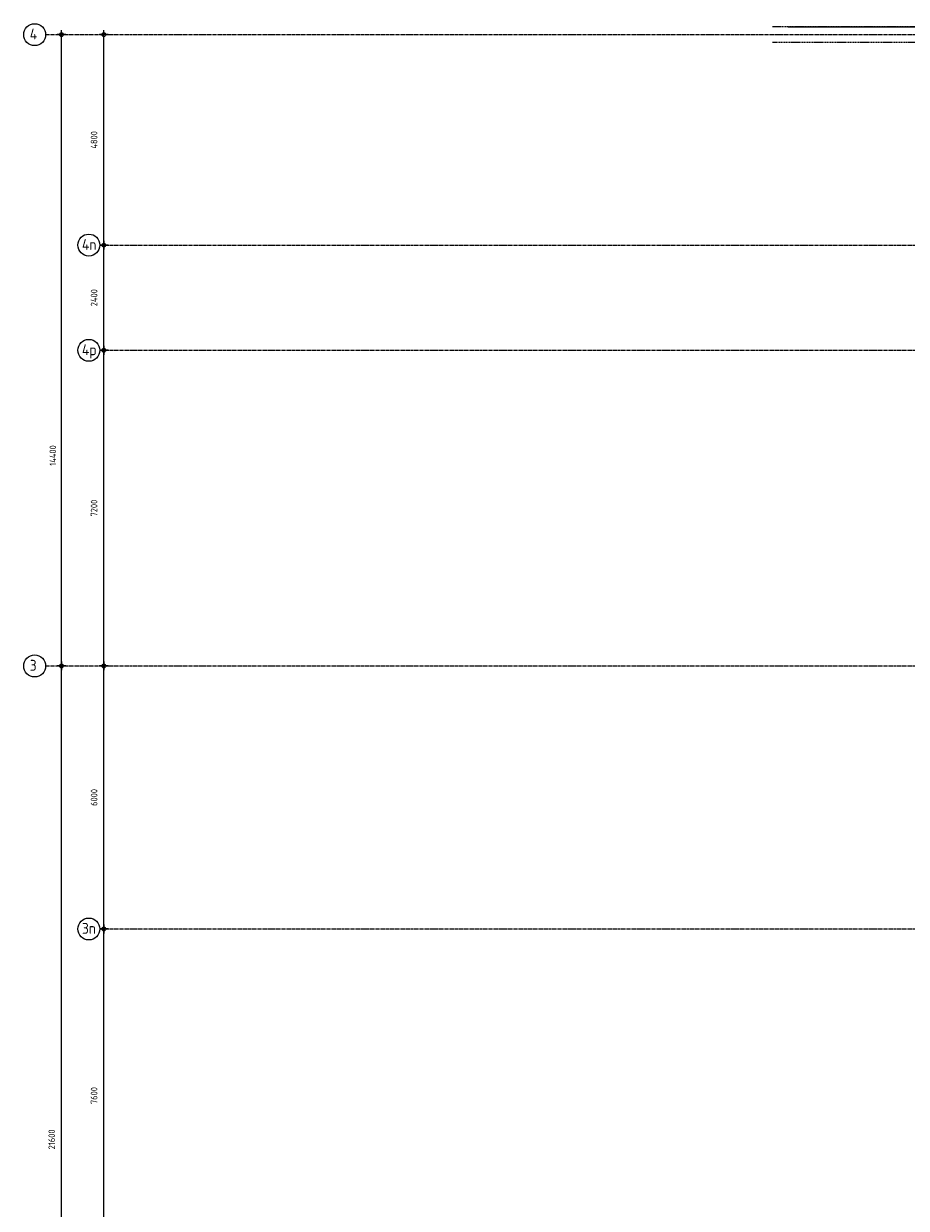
# Model space of a CAD drawing. Extents: x 3380 to 143674, y 4709 to 79406.
# Tile 9 of 24: x 3380 to 23525, y 50144 to 77166. Entities that reach past the tile are written whole.
import ezdxf
from ezdxf.enums import TextEntityAlignment as Align

# ---------------------------------------------------------------- set-up
doc = ezdxf.new("R2010")
doc.units = 0
doc.header["$LTSCALE"] = 100
doc.linetypes.add('CENTER2', pattern=[1.125, 0.75, -0.125, 0.125, -0.125])
doc.linetypes.add('HIDDEN', pattern=[0.375, 0.25, -0.125])
doc.layers.get('0').update_dxf_attribs({"linetype": 'CONTINUOUS'})
doc.layers.get('DEFPOINTS').update_dxf_attribs({"linetype": 'CONTINUOUS'})
doc.layers.add('BOUWKUNDIG', color=11, linetype='CONTINUOUS')
doc.layers.add('STRAMIEN', color=7, linetype='CENTER2')
doc.styles.add('BURO', font='ISO.SHX')
doc.styles.get("Standard").update_dxf_attribs({"font": 'ISO.SHX'})
doc.dimstyles.new('1-50', dxfattribs={"dimscale": 50, "dimtxt": 3, "dimasz": 1, "dimexe": 0, "dimexo": 0, "dimgap": 1, "dimtad": 1, "dimdec": 0, "dimtxsty": 'STANDARD', "dimblk1": 'B-TOD', "dimblk2": 'B-TOD', "dimsah": 1, "dimcen": 0, "dimse1": 1, "dimse2": 1, "dimclrd": 256, "dimclre": 256, "dimclrt": 256, "dimazin": 3, "dimtfac": 1, "dimtdec": 0, "dimtmove": 0, "dimatfit": 3, "dimtolj": 1})

# ---------------------------------------------------------------- blocks, each defined once
blk = doc.blocks.new('B-TOD')
for p, q in [((-2, 0), (2, 0)), ((0, -2), (0, 2))]:
    blk.add_line(p, q)
blk.add_circle((0, 0), 0.86)
blk = doc.blocks.new('*D4')
at = {"linetype": 'BYBLOCK'}
blk.add_line((-33259, -139641), (-33259, -118141), dxfattribs=at)
at = {"layer": 'DEFPOINTS', "color": 0, "linetype": 'BYBLOCK'}
for p in [(-33625, -118091), (-33259, -118091), (-33625, -139691)]:
    blk.add_point(p, dxfattribs=at)
at = {"linetype": 'BYBLOCK', "xscale": 50, "yscale": 50, "zscale": 50}
for p, rotation in [((-33259, -118091), 90), ((-33259, -139691), 270)]:
    blk.add_blockref('B-TOD', p, dxfattribs=dict(at, rotation=rotation))
at = {"linetype": 'BYBLOCK'}
blk.add_text('21600', height=150, rotation=90, dxfattribs=at).set_placement((-33409, -128891), align=Align.CENTER)
blk = doc.blocks.new('*D30')
at = {"linetype": 'BYBLOCK'}
blk.add_line((-32293, -118041), (-32293, -110941), dxfattribs=at)
at = {"layer": 'DEFPOINTS', "color": 0, "linetype": 'BYBLOCK'}
for p in [(-32293, -110891), (-31359, -110891), (-31359, -118091)]:
    blk.add_point(p, dxfattribs=at)
at = {"linetype": 'BYBLOCK', "xscale": 50, "yscale": 50, "zscale": 50}
for p, rotation in [((-32293, -110891), 90), ((-32293, -118091), 270)]:
    blk.add_blockref('B-TOD', p, dxfattribs=dict(at, rotation=rotation))
at = {"linetype": 'BYBLOCK'}
blk.add_text('7200', height=150, rotation=90, dxfattribs=at).set_placement((-32443, -114491), align=Align.CENTER)
blk = doc.blocks.new('*D31')
at = {"linetype": 'BYBLOCK'}
blk.add_line((-33259, -118041), (-33259, -103741), dxfattribs=at)
at = {"layer": 'DEFPOINTS', "color": 0, "linetype": 'BYBLOCK'}
for p in [(-33625, -103691), (-33259, -103691), (-33625, -118091)]:
    blk.add_point(p, dxfattribs=at)
at = {"linetype": 'BYBLOCK', "xscale": 50, "yscale": 50, "zscale": 50}
for p, rotation in [((-33259, -103691), 90), ((-33259, -118091), 270)]:
    blk.add_blockref('B-TOD', p, dxfattribs=dict(at, rotation=rotation))
at = {"linetype": 'BYBLOCK'}
blk.add_text('14400', height=150, rotation=90, dxfattribs=at).set_placement((-33384, -113291), align=Align.CENTER)
blk = doc.blocks.new('*D32')
at = {"linetype": 'BYBLOCK'}
blk.add_line((-32293, -131641), (-32293, -124141), dxfattribs=at)
at = {"layer": 'DEFPOINTS', "color": 0, "linetype": 'BYBLOCK'}
for p in [(-32562, -124091), (-32293, -124091), (-32562, -131691)]:
    blk.add_point(p, dxfattribs=at)
at = {"linetype": 'BYBLOCK', "xscale": 50, "yscale": 50, "zscale": 50}
for p, rotation in [((-32293, -124091), 90), ((-32293, -131691), 270)]:
    blk.add_blockref('B-TOD', p, dxfattribs=dict(at, rotation=rotation))
at = {"linetype": 'BYBLOCK'}
blk.add_text('7600', height=150, rotation=90, dxfattribs=at).set_placement((-32443, -127891), align=Align.CENTER)
blk = doc.blocks.new('*D33')
at = {"linetype": 'BYBLOCK'}
blk.add_line((-32293, -124041), (-32293, -118141), dxfattribs=at)
at = {"layer": 'DEFPOINTS', "color": 0, "linetype": 'BYBLOCK'}
for p in [(-32293, -118091), (-31359, -118091), (-32562, -124091)]:
    blk.add_point(p, dxfattribs=at)
at = {"linetype": 'BYBLOCK', "xscale": 50, "yscale": 50, "zscale": 50}
for p, rotation in [((-32293, -118091), 90), ((-32293, -124091), 270)]:
    blk.add_blockref('B-TOD', p, dxfattribs=dict(at, rotation=rotation))
at = {"linetype": 'BYBLOCK'}
blk.add_text('6000', height=150, rotation=90, dxfattribs=at).set_placement((-32443, -121091), align=Align.CENTER)
blk = doc.blocks.new('*D34')
at = {"linetype": 'BYBLOCK'}
blk.add_line((-32293, -108441), (-32293, -103741), dxfattribs=at)
at = {"layer": 'DEFPOINTS', "color": 0, "linetype": 'BYBLOCK'}
for p in [(-32293, -103691), (-31359, -103691), (-31384, -108491)]:
    blk.add_point(p, dxfattribs=at)
at = {"linetype": 'BYBLOCK', "xscale": 50, "yscale": 50, "zscale": 50}
for p, rotation in [((-32293, -103691), 90), ((-32293, -108491), 270)]:
    blk.add_blockref('B-TOD', p, dxfattribs=dict(at, rotation=rotation))
at = {"linetype": 'BYBLOCK'}
blk.add_text('4800', height=150, rotation=90, dxfattribs=at).set_placement((-32443, -106091), align=Align.CENTER)
blk = doc.blocks.new('*D35')
at = {"linetype": 'BYBLOCK'}
blk.add_line((-32293, -110841), (-32293, -108541), dxfattribs=at)
at = {"layer": 'DEFPOINTS', "color": 0, "linetype": 'BYBLOCK'}
for p in [(-32293, -108491), (-31384, -108491), (-31384, -110891)]:
    blk.add_point(p, dxfattribs=at)
at = {"linetype": 'BYBLOCK', "xscale": 50, "yscale": 50, "zscale": 50}
for p, rotation in [((-32293, -108491), 90), ((-32293, -110891), 270)]:
    blk.add_blockref('B-TOD', p, dxfattribs=dict(at, rotation=rotation))
at = {"linetype": 'BYBLOCK'}
blk.add_text('2400', height=150, rotation=90, dxfattribs=at).set_placement((-32443, -109691), align=Align.CENTER)

msp = doc.modelspace()

# ---------------------------------------------------------------- linework, layer by layer
at = {"layer": 'BOUWKUNDIG', "linetype": 'HIDDEN'}
for p, q in [((24572, 77091), (20470.4, 77091)), ((20473.4, 76741), (24572, 76741))]:
    msp.add_line(p, q, dxfattribs=at)
at = {"layer": 'BOUWKUNDIG', "linetype": 'CONTINUOUS'}
msp.add_line((20827.7, 77091), (24472, 77091), dxfattribs=at)
at = {"layer": 'STRAMIEN'}
for p, q in [((3879.5, 76916), (112910.2, 76916)), ((5117.3, 72116), (111712.6, 72116)), ((5117.3, 69716), (111712.6, 69716)), ((3879.5, 62516), (112910.2, 62516)), ((5117.3, 56516), (141976.2, 56516))]:
    msp.add_line(p, q, dxfattribs=at)
at = {"layer": 'STRAMIEN', "linetype": 'CONTINUOUS'}
for centre in [(3629.5, 76916), (4867.3, 72116), (4867.3, 69716), (3629.5, 62516), (4867.3, 56516)]:
    msp.add_circle(centre, 250, dxfattribs=at)

# ---------------------------------------------------------------- texts
at = {"layer": 'STRAMIEN', "linetype": 'CONTINUOUS', "style": 'BURO'}
for s, p in [('4', (3518.1, 76804.6)), ('4n', (4709.2, 72004.6)), ('4p', (4709.2, 69604.6)), ('3', (3518.1, 62404.6)), ('3n', (4709.2, 56404.6))]:
    msp.add_text(s, height=250, dxfattribs=at).set_placement(p)

# ---------------------------------------------------------------- dimensions: what is measured, and where the dimension line sits
at = {"layer": 'STRAMIEN', "linetype": 'CONTINUOUS'}
dim = msp.add_linear_dim(base=(4245.4, 76916), p1=(3879.5, 62516), p2=(3879.5, 76916), angle=90, dimstyle='1-50', dxfattribs=at)
dim.commit()
dim.dimension.update_dxf_attribs({"geometry": '*D31', "text_midpoint": (4119.6, 67316), "dimtype": 128, "insert": (37504, 180606.9)})
for base, p1, p2, picture, middle in [((5211.3, 76916), (6120, 72116), (6144.9, 76916), '*D34', (5061.3, 74516)), ((5211.3, 72116), (6120, 69716), (6120, 72116), '*D35', (5061.3, 70916)), ((5211.3, 69716), (6144.9, 62516), (6144.9, 69716), '*D30', (5061.3, 66116)), ((5211.3, 62516), (4942.2, 56516), (6144.9, 62516), '*D33', (5061.3, 59516)), ((5211.3, 56516), (4942.2, 48916), (4942.2, 56516), '*D32', (5061.3, 52716))]:
    dim = msp.add_linear_dim(base=base, p1=p1, p2=p2, angle=90, dimstyle='1-50', override={"dimclrd": 1}, dxfattribs=at)
    dim.commit()
    dim.dimension.update_dxf_attribs({"geometry": picture, "text_midpoint": middle, "insert": (37504, 180606.9)})
dim = msp.add_linear_dim(base=(4245.4, 62516), p1=(3879.5, 40916), p2=(3879.5, 62516), angle=90, dimstyle='1-50', dxfattribs=at)
dim.commit()
dim.dimension.update_dxf_attribs({"geometry": '*D4', "text_midpoint": (4095.4, 51716), "insert": (37504, 180606.9)})

doc.saveas('drawing.dxf')
